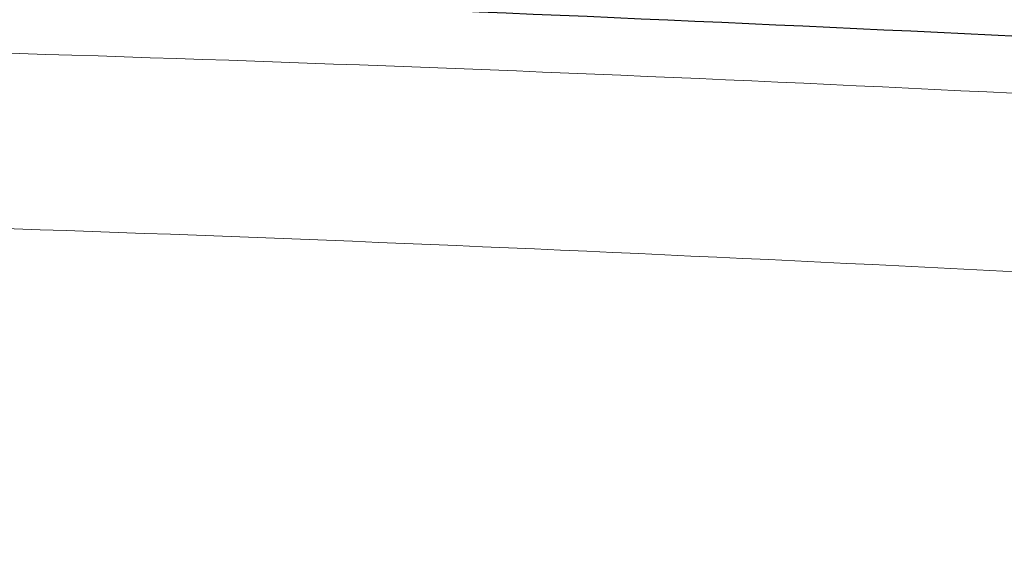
# Paper-space layout 'Blatt5' of a CAD drawing. Header units: millimetres. Extents: x 5 to 418, y 2 to 292.
# Tile 27 of 37: x 210.99 to 223.82, y 239.51 to 246.39. Entities that reach past the tile are written whole.
import ezdxf

# ---------------------------------------------------------------- set-up
doc = ezdxf.new("R2010")
doc.units = ezdxf.units.MM
doc.layers.add('SLD-0', color=7, linetype='Continuous')
doc.styles.add('SLDTEXTSTYLE0', font='TXT', dxfattribs={"width": 0.605})
doc.dimstyles.new('SLDDIMSTYLE6', dxfattribs={"dimtxt": 3.5, "dimasz": 3.302, "dimexe": 0, "dimexo": 0.0625, "dimgap": 0.875, "dimtad": 1, "dimlfac": 1.5, "dimrnd": 1e-09, "dimzin": 12, "dimdsep": 46, "dimtxsty": 'SLDTEXTSTYLE0', "dimsah": 1, "dimcen": 0.09, "dimadec": 0, "dimazin": 3, "dimtfac": 1, "dimtofl": 0, "dimtmove": 0, "dimatfit": 3, "dimfxl": 1, "dimfrac": 2, "dimtolj": 1, "dimtzin": 12, "dimarcsym": 0})

# ---------------------------------------------------------------- blocks, each defined once
blk = doc.blocks.new('_D_32')
at = {"layer": 'SLD-0', "color": 7}
for p, q in [((124.49, 136.246), (124.499, 270.445)), ((309.156, 136.233), (309.166, 270.432)), ((309.166, 269.432), (124.499, 269.445))]:
    blk.add_line(p, q, dxfattribs=at)
for points in [[(124.499, 269.445), (127.801, 268.937), (127.801, 269.953)], [(309.166, 269.432), (305.864, 269.941), (305.864, 268.925)]]:
    blk.add_solid(points, dxfattribs=at)
at = {"layer": 'SLD-0', "color": 7, "insert": (212.822, 273.951), "char_height": 3.5, "attachment_point": 1, "rotation": 359.996, "style": 'SLDTEXTSTYLE0'}
blk.add_mtext('277', dxfattribs=at)

psp = doc.layouts.new('Blatt5')

# ---------------------------------------------------------------- linework, layer by layer
at = {"color": 7, "linetype": 'Continuous', "lineweight": 25}
psp.add_open_spline([(229.9832, 245.8863), (222.486, 246.2541), (207.4915, 246.9897), (186.9222, 247.106), (168.3086, 246.7444), (157.2131, 246.1723), (151.6637, 245.8862)], degree=3, knots=[0, 0, 0, 0, 0.2873416, 0.5746813, 0.7872745, 1, 1, 1, 1], dxfattribs=at)
at = {"color": 7, "linetype": 'Continuous', "lineweight": 18}
for points, knots in [([(146.711, 244.7955), (149.316, 244.959), (157.5574, 245.4763), (171.4568, 246.0439), (190.2827, 246.3559), (210.7393, 246.0825), (225.5294, 245.393), (232.7901, 244.9345), (232.7901, 244.9345)], [0, 0, 0, 0, 0.0909036, 0.287602, 0.4844278, 0.7466181, 0.9999995, 1, 1, 1, 1]), ([(232.619, 242.6535), (225.3873, 243.0408), (210.6639, 243.8295), (190.286, 244.0617), (171.5263, 243.7591), (157.6754, 243.1918), (149.4608, 242.6763), (146.865, 242.5134)], [0, 0, 0, 0, 0.2531661, 0.515433, 0.7122521, 0.9090712, 1, 1, 1, 1])]:
    psp.add_open_spline(points, degree=3, knots=knots, dxfattribs=at)

# ---------------------------------------------------------------- dimensions: what is measured, and where the dimension line sits
at = {"layer": 'SLD-0', "color": 7}
dim = psp.add_linear_dim(base=(124.4993, 269.4453), p1=(309.1564, 136.2334), p2=(124.4899, 136.2464), angle=359.99597, dimstyle='SLDDIMSTYLE6', dxfattribs=at)
dim.commit()
dim.dimension.update_dxf_attribs({"geometry": '_D_32', "text_midpoint": (216.8325, 269.4388), "dimtype": 160})

doc.saveas('drawing.dxf')
